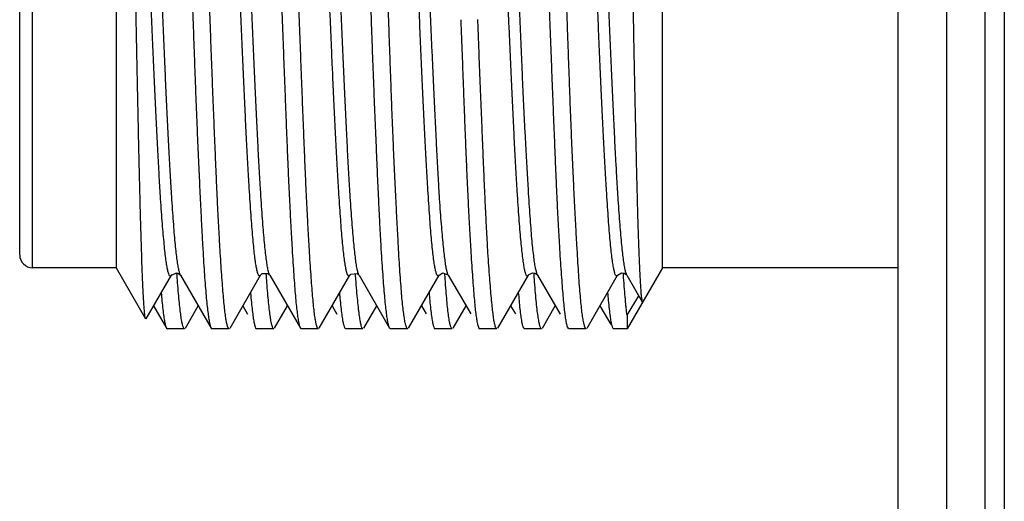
# Model space of a CAD drawing. Header units: inches. Extents: x 0.2 to 16.8, y 0.1 to 10.8.
# Tile 10 of 43: x 9.333 to 9.639, y 4.079 to 4.229. Entities that reach past the tile are written whole.
import ezdxf

# ---------------------------------------------------------------- set-up
doc = ezdxf.new("R2010")
doc.units = ezdxf.units.IN
doc.header["$LTSCALE"] = 0.935
doc.header["$MEASUREMENT"] = 0
doc.layers.get('0').update_dxf_attribs({"linetype": 'CONTINUOUS'})

msp = doc.modelspace()

# ---------------------------------------------------------------- linework, layer by layer
at = {"color": 7, "linetype": 'CONTINUOUS'}
for p, q in [((9.62098, 7.94095), (9.62098, 2.87604)), ((9.60598, 2.88195), (9.60598, 7.92695)), ((9.3626, 4.36379), (9.3626, 4.15179)), ((9.5326, 4.15179), (9.5326, 4.36379)), ((9.3326, 4.15579), (9.3326, 4.35979)), ((9.3626, 4.15179), (9.3366, 4.15179)), ((9.3626, 4.15179), (9.37179, 4.13588)), ((9.5326, 4.15179), (9.52163, 4.13279)), ((9.60598, 4.15179), (9.5326, 4.15179)), ((9.37193, 4.13588), (9.37979, 4.14946)), ((9.37979, 4.14946), (9.37977, 4.14944)), ((9.38202, 4.15), (9.38265, 4.14945)), ((9.38265, 4.14945), (9.39216, 4.13301)), ((9.39806, 4.13303), (9.40756, 4.14945)), ((9.40758, 4.14948), (9.40756, 4.14945)), ((9.41015, 4.14978), (9.4104, 4.14949)), ((9.41041, 4.14947), (9.4104, 4.14949)), ((9.41041, 4.14947), (9.41993, 4.13304)), ((9.42583, 4.13302), (9.43533, 4.14945)), ((9.43535, 4.14947), (9.43533, 4.14945)), ((9.43795, 4.14973), (9.43817, 4.14947)), ((9.43819, 4.14945), (9.43817, 4.14947)), ((9.43819, 4.14945), (9.44769, 4.13303)), ((9.45359, 4.13301), (9.4631, 4.14944)), ((9.46597, 4.14947), (9.47295, 4.13741)), ((9.46597, 4.14944), (9.46597, 4.14943)), ((9.48137, 4.13304), (9.49089, 4.14949)), ((9.49303, 4.15009), (9.49369, 4.14959)), ((9.49374, 4.14946), (9.50073, 4.13739)), ((9.49376, 4.14947), (9.49376, 4.14948)), ((9.50915, 4.13301), (9.51866, 4.14945)), ((9.51866, 4.14945), (9.51865, 4.14944)), ((9.52075, 4.15006), (9.52146, 4.14953)), ((9.52153, 4.14943), (9.52631, 4.14116)), ((9.52163, 4.13705), (9.52522, 4.14306)), ((9.37427, 4.13993), (9.37826, 4.13303)), ((9.38415, 4.13302), (9.38815, 4.13994)), ((9.40204, 4.13991), (9.40351, 4.13737)), ((9.41193, 4.13303), (9.41593, 4.13994)), ((9.42982, 4.13993), (9.4313, 4.13738)), ((9.43968, 4.13302), (9.44369, 4.13994)), ((9.4576, 4.13994), (9.45906, 4.13742)), ((9.46751, 4.13304), (9.47149, 4.13993)), ((9.48536, 4.13995), (9.48684, 4.1374)), ((9.49524, 4.13302), (9.49925, 4.13994)), ((9.51315, 4.13992), (9.51652, 4.13408)), ((9.52631, 4.14116), (9.52646, 4.14116)), ((9.52161, 4.13703), (9.52163, 4.13296)), ((9.37826, 4.13303), (9.37854, 4.13279)), ((9.38388, 4.13279), (9.37854, 4.13279)), ((9.39216, 4.13301), (9.39241, 4.13279)), ((9.39779, 4.13279), (9.39241, 4.13279)), ((9.40602, 4.13303), (9.4063, 4.13279)), ((9.41166, 4.13279), (9.4063, 4.13279)), ((9.41993, 4.13304), (9.4202, 4.13279)), ((9.42557, 4.13279), (9.4202, 4.13279)), ((9.43408, 4.13279), (9.43382, 4.13302)), ((9.43942, 4.13279), (9.43408, 4.13279)), ((9.44796, 4.13279), (9.44769, 4.13303)), ((9.45334, 4.13279), (9.44796, 4.13279)), ((9.4616, 4.13304), (9.46188, 4.13279)), ((9.46722, 4.13279), (9.46188, 4.13279)), ((9.47548, 4.13304), (9.47576, 4.13279)), ((9.48108, 4.13279), (9.47576, 4.13279)), ((9.48936, 4.13305), (9.48965, 4.13279)), ((9.49498, 4.13279), (9.48965, 4.13279)), ((9.50353, 4.13279), (9.50324, 4.13304)), ((9.5089, 4.13279), (9.50353, 4.13279)), ((9.51713, 4.13304), (9.51741, 4.13279)), ((9.52163, 4.13279), (9.51741, 4.13279))]:
    msp.add_line(p, q, dxfattribs=at)
at = {"color": 9, "linetype": 'CONTINUOUS'}
for p, q in [((9.63298, 2.87604), (9.63298, 7.94095)), ((9.63898, 7.94095), (9.63898, 2.87604)), ((9.3366, 4.15179), (9.3366, 4.36379))]:
    msp.add_line(p, q, dxfattribs=at)
at = {"color": 7, "linetype": 'CONTINUOUS'}
for points in [[(9.37978, 4.14944), (9.37982, 4.14951), (9.38139, 4.15019), (9.38202, 4.15)], [(9.40756, 4.14949), (9.40809, 4.14998), (9.40984, 4.15), (9.41015, 4.14978)], [(9.43534, 4.14948), (9.43569, 4.14983), (9.43762, 4.14996), (9.43795, 4.14973)], [(9.46309, 4.14943), (9.46313, 4.14949), (9.46428, 4.15017), (9.46586, 4.14959), (9.46597, 4.14944)], [(9.49089, 4.14949), (9.49093, 4.14956), (9.49222, 4.15024), (9.49303, 4.15009)], [(9.51865, 4.14944), (9.5199, 4.15017), (9.52075, 4.15006)]]:
    msp.add_lwpolyline(points, dxfattribs=at)
msp.add_arc((9.3366, 4.15579), 0.004, 180, 270, dxfattribs=at)
at = {"color": 9, "linetype": 'CONTINUOUS'}
for points, knots in [([(9.3816, 4.15421), (9.3815, 4.15494), (9.3813, 4.15654), (9.38103, 4.15912), (9.38076, 4.16206), (9.3805, 4.16536), (9.38023, 4.16903), (9.37996, 4.17307), (9.37969, 4.17745), (9.37941, 4.18213), (9.37914, 4.18709), (9.37886, 4.19232), (9.37859, 4.19778), (9.37832, 4.20343), (9.37805, 4.20928), (9.37778, 4.21532), (9.37751, 4.22157), (9.37723, 4.22799), (9.37696, 4.23453), (9.37669, 4.24116), (9.37641, 4.24783), (9.37614, 4.25453), (9.37586, 4.26121), (9.37559, 4.26784), (9.37532, 4.27442), (9.37505, 4.28098), (9.37478, 4.28749), (9.37451, 4.2939), (9.37424, 4.30019), (9.37396, 4.30633), (9.37369, 4.31228), (9.37341, 4.31799), (9.37314, 4.32343), (9.37287, 4.32858), (9.3726, 4.33348), (9.37233, 4.33812), (9.37205, 4.34249), (9.37178, 4.34655), (9.3715, 4.35028), (9.37123, 4.35365), (9.37096, 4.35662), (9.37069, 4.3592), (9.37042, 4.36138), (9.37015, 4.36315), (9.36991, 4.36454), (9.36961, 4.36553), (9.36944, 4.36615), (9.369, 4.36648), (9.36883, 4.36624), (9.36875, 4.36612), (9.36875, 4.36612)], [0, 0, 0, 0, 0.010451, 0.022658, 0.036473, 0.051965, 0.069275, 0.088302, 0.108913, 0.130962, 0.154296, 0.178896, 0.204627, 0.231204, 0.258532, 0.286892, 0.316302, 0.34655, 0.377348, 0.408475, 0.439814, 0.471337, 0.502804, 0.533884, 0.564702, 0.595543, 0.626188, 0.656327, 0.685886, 0.714789, 0.742809, 0.769682, 0.795225, 0.819379, 0.842353, 0.864202, 0.884794, 0.90395, 0.921527, 0.9374, 0.951456, 0.963612, 0.97387, 0.98227, 0.988889, 0.993693, 0.996688, 0.998178, 0.999946, 1, 1, 1, 1]), ([(9.43705, 4.15508), (9.43695, 4.15587), (9.43675, 4.15759), (9.43648, 4.16036), (9.4362, 4.1635), (9.43593, 4.16698), (9.43566, 4.17078), (9.43539, 4.17491), (9.43512, 4.17936), (9.43485, 4.18415), (9.43458, 4.18924), (9.43431, 4.19461), (9.43403, 4.20022), (9.43376, 4.20605), (9.43348, 4.21204), (9.43321, 4.21817), (9.43294, 4.22441), (9.43267, 4.23079), (9.4324, 4.23731), (9.43213, 4.24395), (9.43185, 4.25066), (9.43158, 4.25741), (9.4313, 4.26416), (9.43102, 4.27089), (9.43075, 4.27752), (9.43048, 4.28402), (9.43021, 4.29041), (9.42994, 4.29669), (9.42967, 4.30286), (9.4294, 4.30889), (9.42912, 4.31473), (9.42885, 4.32036), (9.42857, 4.32575), (9.4283, 4.33086), (9.42803, 4.33565), (9.42775, 4.34013), (9.42749, 4.34429), (9.42722, 4.34815), (9.42695, 4.35168), (9.42668, 4.35486), (9.42641, 4.35768), (9.42613, 4.36011), (9.42586, 4.36216), (9.42559, 4.36379), (9.42534, 4.36504), (9.42507, 4.3658), (9.42486, 4.36639), (9.42445, 4.36638), (9.42434, 4.36623), (9.42429, 4.36615)], [0, 0, 0, 0, 0.011291, 0.024418, 0.03932, 0.055819, 0.073767, 0.093159, 0.114202, 0.136846, 0.160907, 0.186244, 0.212757, 0.240289, 0.268639, 0.297563, 0.326907, 0.356936, 0.387763, 0.419166, 0.450815, 0.482629, 0.514551, 0.546346, 0.577676, 0.608341, 0.638335, 0.667973, 0.697169, 0.725614, 0.753165, 0.779777, 0.805255, 0.829407, 0.852069, 0.873136, 0.892743, 0.91101, 0.92773, 0.942778, 0.956128, 0.967721, 0.977439, 0.985247, 0.991135, 0.995138, 0.997414, 0.998689, 1, 1, 1, 1]), ([(9.49281, 4.15349), (9.49271, 4.15417), (9.49251, 4.15569), (9.49223, 4.15816), (9.49196, 4.16103), (9.4917, 4.16428), (9.49143, 4.1679), (9.49117, 4.17184), (9.4909, 4.17608), (9.49064, 4.18059), (9.49036, 4.18538), (9.49008, 4.19046), (9.48979, 4.19584), (9.48951, 4.20147), (9.48924, 4.20735), (9.48897, 4.21343), (9.4887, 4.21969), (9.48844, 4.22608), (9.48818, 4.23254), (9.48791, 4.23904), (9.48764, 4.24559), (9.48736, 4.25221), (9.48707, 4.25891), (9.48679, 4.26564), (9.48651, 4.27235), (9.48624, 4.27901), (9.48597, 4.28559), (9.48571, 4.29206), (9.48545, 4.29835), (9.48519, 4.30443), (9.48492, 4.31032), (9.48464, 4.31603), (9.48435, 4.32156), (9.48407, 4.32689), (9.48378, 4.33196), (9.48351, 4.33674), (9.48324, 4.34121), (9.48298, 4.34536), (9.48272, 4.34915), (9.48246, 4.35256), (9.4822, 4.3556), (9.48192, 4.35829), (9.48164, 4.36061), (9.48136, 4.36256), (9.48109, 4.3641), (9.48081, 4.36527), (9.48058, 4.36595), (9.48029, 4.36649), (9.47999, 4.36632), (9.47989, 4.36621), (9.47986, 4.36616)], [0, 0, 0, 0, 0.00978, 0.021409, 0.034892, 0.050179, 0.06717, 0.085709, 0.105601, 0.12672, 0.149087, 0.172873, 0.198126, 0.224557, 0.252051, 0.280568, 0.309945, 0.33994, 0.370242, 0.400615, 0.431193, 0.462154, 0.493595, 0.525159, 0.556589, 0.587791, 0.618659, 0.648999, 0.678523, 0.706944, 0.734411, 0.761125, 0.787106, 0.812136, 0.835909, 0.858307, 0.879288, 0.898758, 0.916573, 0.932564, 0.94679, 0.959399, 0.970365, 0.979593, 0.986974, 0.992452, 0.996049, 0.997931, 0.999256, 1, 1, 1, 1]), ([(9.52045, 4.15457), (9.52035, 4.15534), (9.52015, 4.15702), (9.51987, 4.15972), (9.5196, 4.16279), (9.51933, 4.16619), (9.51906, 4.16992), (9.51879, 4.17395), (9.51852, 4.17832), (9.51825, 4.18302), (9.51797, 4.18806), (9.5177, 4.19339), (9.51743, 4.19899), (9.51715, 4.20481), (9.51688, 4.21081), (9.5166, 4.21695), (9.51633, 4.2232), (9.51606, 4.22954), (9.51578, 4.236), (9.51551, 4.24258), (9.51524, 4.24927), (9.51497, 4.25602), (9.51469, 4.26281), (9.51442, 4.26958), (9.51415, 4.27628), (9.51388, 4.28287), (9.5136, 4.28932), (9.51333, 4.29562), (9.51305, 4.30177), (9.51277, 4.30779), (9.5125, 4.31364), (9.51223, 4.3193), (9.51196, 4.32475), (9.51169, 4.32995), (9.51142, 4.33486), (9.51115, 4.33946), (9.51088, 4.34371), (9.5106, 4.34762), (9.51032, 4.35118), (9.51005, 4.3544), (9.50978, 4.35726), (9.50951, 4.35974), (9.50925, 4.36184), (9.50898, 4.36354), (9.50874, 4.36486), (9.50845, 4.36572), (9.50826, 4.36633), (9.50781, 4.36643), (9.50769, 4.36625), (9.50763, 4.36614)], [0, 0, 0, 0, 0.010986, 0.023783, 0.038296, 0.054397, 0.07193, 0.090902, 0.111403, 0.133582, 0.157315, 0.182448, 0.208832, 0.236274, 0.264576, 0.293533, 0.322877, 0.352641, 0.382985, 0.413967, 0.445471, 0.4773, 0.509265, 0.541161, 0.57276, 0.603836, 0.634151, 0.663692, 0.692654, 0.720973, 0.748541, 0.775221, 0.800885, 0.825387, 0.848564, 0.870226, 0.890258, 0.908628, 0.925443, 0.940649, 0.954138, 0.965876, 0.975831, 0.983955, 0.990202, 0.994551, 0.997091, 0.998413, 1, 1, 1, 1]), ([(9.46054, 4.22835), (9.46045, 4.23053), (9.46027, 4.23492), (9.46, 4.24151), (9.45983, 4.24592), (9.45974, 4.24814)], [0, 0, 0, 0, 0.330652, 0.664448, 1, 1, 1, 1]), ([(9.40699, 4.18561), (9.4069, 4.18729), (9.40671, 4.19077), (9.40645, 4.19613), (9.40618, 4.20176), (9.40591, 4.20763), (9.40563, 4.2137), (9.40536, 4.21994), (9.40508, 4.22632), (9.40481, 4.23281), (9.40453, 4.23935), (9.40435, 4.24372), (9.40426, 4.24591)], [0, 0, 0, 0, 0.084035, 0.173007, 0.266708, 0.364215, 0.464923, 0.568492, 0.674542, 0.782458, 0.891203, 1, 1, 1, 1]), ([(9.46495, 4.15421), (9.46486, 4.15494), (9.46466, 4.15654), (9.46439, 4.15914), (9.46411, 4.16213), (9.46383, 4.1655), (9.46354, 4.16923), (9.46327, 4.17328), (9.463, 4.17765), (9.46273, 4.18231), (9.46247, 4.18725), (9.46221, 4.19243), (9.46195, 4.19785), (9.46167, 4.20353), (9.46139, 4.20946), (9.46111, 4.21561), (9.46082, 4.22194), (9.46064, 4.2262), (9.46054, 4.22835)], [0, 0, 0, 0, 0.029787, 0.064969, 0.105528, 0.151215, 0.201608, 0.256357, 0.315258, 0.378322, 0.445045, 0.514891, 0.587796, 0.664315, 0.744453, 0.827578, 0.912981, 1, 1, 1, 1]), ([(9.40945, 4.15363), (9.40935, 4.15432), (9.40916, 4.15584), (9.40889, 4.15832), (9.40862, 4.1612), (9.40835, 4.16445), (9.40808, 4.16806), (9.40781, 4.17202), (9.40763, 4.17476), (9.40754, 4.17619)], [0, 0, 0, 0, 0.092442, 0.202903, 0.330707, 0.475036, 0.635194, 0.810412, 1, 1, 1, 1]), ([(9.38264, 4.14944), (9.38253, 4.14961), (9.38238, 4.15011), (9.3821, 4.1511), (9.38185, 4.15252), (9.38169, 4.1536), (9.3816, 4.15421)], [0, 0, 0, 0, 0.114938, 0.329068, 0.624339, 1, 1, 1, 1]), ([(9.41038, 4.14948), (9.41034, 4.14957), (9.41021, 4.14998), (9.40994, 4.15077), (9.40969, 4.15208), (9.40953, 4.15307), (9.40945, 4.15363)], [0, 0, 0, 0, 0.070202, 0.2893, 0.600091, 1, 1, 1, 1]), ([(9.43817, 4.14946), (9.43815, 4.1495), (9.43802, 4.14981), (9.43781, 4.15042), (9.43755, 4.15164), (9.4374, 4.15256), (9.43732, 4.15309)], [0, 0, 0, 0, 0.023953, 0.240849, 0.565958, 1, 1, 1, 1]), ([(9.46595, 4.14946), (9.46584, 4.14962), (9.4657, 4.15012), (9.46543, 4.15111), (9.46519, 4.15253), (9.46503, 4.15361), (9.46495, 4.15421)], [0, 0, 0, 0, 0.113458, 0.328658, 0.624705, 1, 1, 1, 1]), ([(9.49374, 4.14947), (9.4937, 4.14955), (9.49357, 4.14994), (9.49331, 4.15068), (9.49306, 4.15196), (9.4929, 4.15293), (9.49281, 4.15349)], [0, 0, 0, 0, 0.062309, 0.279633, 0.590635, 1, 1, 1, 1]), ([(9.52153, 4.14943), (9.5214, 4.14965), (9.52123, 4.15018), (9.52095, 4.15129), (9.5207, 4.15278), (9.52053, 4.15393), (9.52045, 4.15457)], [0, 0, 0, 0, 0.131741, 0.343095, 0.632562, 1, 1, 1, 1])]:
    msp.add_open_spline(points, degree=3, knots=knots, dxfattribs=at)
at = {"color": 7, "linetype": 'CONTINUOUS'}
for points, knots in [([(9.37805, 4.15476), (9.37795, 4.15554), (9.37776, 4.15722), (9.37749, 4.15994), (9.37721, 4.16302), (9.37693, 4.16646), (9.37665, 4.17023), (9.37638, 4.17434), (9.37611, 4.17879), (9.37584, 4.18355), (9.37557, 4.18861), (9.3753, 4.19392), (9.37503, 4.19947), (9.37475, 4.20522), (9.37448, 4.21115), (9.3742, 4.21725), (9.37393, 4.22354), (9.37366, 4.23), (9.37339, 4.23658), (9.37312, 4.24323), (9.37285, 4.24991), (9.37258, 4.25662), (9.3723, 4.26332), (9.37202, 4.26998), (9.37175, 4.27659), (9.37147, 4.28314), (9.3712, 4.28963), (9.37093, 4.29601), (9.37066, 4.30224), (9.37039, 4.30829), (9.37012, 4.31412), (9.36985, 4.31973), (9.36957, 4.3251), (9.3693, 4.33022), (9.36902, 4.33507), (9.36875, 4.33963), (9.36848, 4.34389), (9.36821, 4.34781), (9.36794, 4.35139), (9.36767, 4.3546), (9.3674, 4.35743), (9.36713, 4.35989), (9.36686, 4.36196), (9.36658, 4.36361), (9.36634, 4.36491), (9.36611, 4.36557), (9.36601, 4.36588)], [0, 0, 0, 0, 0.011112, 0.024055, 0.038728, 0.055034, 0.072917, 0.092365, 0.113456, 0.13607, 0.160053, 0.185266, 0.21156, 0.238822, 0.266888, 0.295677, 0.325462, 0.356166, 0.387415, 0.418846, 0.450495, 0.482283, 0.514035, 0.545542, 0.576801, 0.607867, 0.638585, 0.668837, 0.698414, 0.72709, 0.754669, 0.781207, 0.806687, 0.830967, 0.853931, 0.875544, 0.895742, 0.914405, 0.931383, 0.946602, 0.960066, 0.971761, 0.981616, 0.989601, 0.995725, 1, 1, 1, 1]), ([(9.40349, 4.18603), (9.40339, 4.18775), (9.40321, 4.19128), (9.40294, 4.19669), (9.40268, 4.20234), (9.4024, 4.2082), (9.40213, 4.21426), (9.40185, 4.2205), (9.40157, 4.22688), (9.4013, 4.23337), (9.40102, 4.23995), (9.40076, 4.24659), (9.40049, 4.25327), (9.40022, 4.25996), (9.39995, 4.26665), (9.39967, 4.2733), (9.39939, 4.27992), (9.39912, 4.28646), (9.39884, 4.29288), (9.39857, 4.29916), (9.3983, 4.30528), (9.39803, 4.31121), (9.39776, 4.31693), (9.39749, 4.32243), (9.39722, 4.32769), (9.39694, 4.33269), (9.39666, 4.3374), (9.39639, 4.34181), (9.39612, 4.3459), (9.39585, 4.34964), (9.39558, 4.35303), (9.39531, 4.35605), (9.39505, 4.3587), (9.39478, 4.36097), (9.3945, 4.36285), (9.39424, 4.36431), (9.39402, 4.36517), (9.39392, 4.36551)], [0, 0, 0, 0, 0.028721, 0.058968, 0.090472, 0.123086, 0.156818, 0.19164, 0.227272, 0.263457, 0.300061, 0.337049, 0.374311, 0.411664, 0.448827, 0.485936, 0.52286, 0.55933, 0.595097, 0.630109, 0.664226, 0.697296, 0.729174, 0.759788, 0.789101, 0.817023, 0.843343, 0.867947, 0.890752, 0.911675, 0.93059, 0.947466, 0.962276, 0.974999, 0.985556, 0.993891, 1, 1, 1, 1]), ([(9.46146, 4.15401), (9.46136, 4.15474), (9.46116, 4.15634), (9.46089, 4.15891), (9.46062, 4.16187), (9.46036, 4.16518), (9.4601, 4.16885), (9.45983, 4.17286), (9.45956, 4.17719), (9.45928, 4.18182), (9.459, 4.18675), (9.45872, 4.19197), (9.45844, 4.19746), (9.45817, 4.20318), (9.45789, 4.20911), (9.45763, 4.21521), (9.45736, 4.22147), (9.45709, 4.22787), (9.45683, 4.23436), (9.45655, 4.24093), (9.45628, 4.24757), (9.456, 4.25427), (9.45572, 4.26102), (9.45544, 4.26777), (9.45516, 4.27446), (9.45489, 4.28108), (9.45462, 4.2876), (9.45435, 4.294), (9.45409, 4.30025), (9.45382, 4.30633), (9.45354, 4.31222), (9.45327, 4.31791), (9.45298, 4.32339), (9.4527, 4.32862), (9.45243, 4.33358), (9.45215, 4.33827), (9.45188, 4.34265), (9.45161, 4.3467), (9.45134, 4.3504), (9.45107, 4.35372), (9.4508, 4.35665), (9.45053, 4.35918), (9.45026, 4.36135), (9.44999, 4.36313), (9.44974, 4.36453), (9.44951, 4.36532), (9.44941, 4.36564)], [0, 0, 0, 0, 0.010434, 0.022681, 0.036661, 0.052368, 0.069757, 0.088736, 0.109199, 0.131077, 0.154356, 0.179061, 0.205052, 0.232136, 0.260118, 0.288946, 0.318547, 0.348803, 0.37949, 0.410498, 0.441794, 0.47349, 0.505431, 0.537364, 0.569017, 0.600259, 0.631028, 0.661288, 0.690874, 0.719599, 0.747394, 0.774294, 0.800196, 0.824938, 0.848419, 0.870561, 0.891302, 0.910523, 0.928064, 0.943796, 0.957616, 0.969623, 0.979893, 0.988428, 0.995146, 1, 1, 1, 1]), ([(9.48916, 4.15479), (9.48906, 4.15556), (9.48887, 4.15723), (9.48859, 4.15993), (9.48831, 4.16301), (9.48803, 4.16647), (9.48776, 4.17028), (9.48748, 4.17443), (9.48721, 4.1789), (9.48694, 4.18367), (9.48667, 4.18872), (9.48641, 4.19403), (9.48614, 4.19956), (9.48587, 4.20532), (9.48559, 4.21129), (9.48531, 4.21744), (9.48503, 4.22377), (9.48475, 4.23023), (9.48447, 4.2368), (9.4842, 4.24345), (9.48393, 4.25015), (9.48367, 4.25687), (9.4834, 4.26357), (9.48313, 4.27024), (9.48286, 4.27687), (9.48258, 4.28344), (9.4823, 4.28992), (9.48202, 4.29627), (9.48174, 4.30247), (9.48147, 4.30852), (9.4812, 4.31439), (9.48093, 4.32005), (9.48066, 4.32545), (9.4804, 4.33056), (9.48013, 4.33537), (9.47985, 4.33989), (9.47957, 4.34411), (9.47929, 4.34801), (9.47901, 4.35157), (9.47874, 4.35476), (9.47847, 4.3576), (9.4782, 4.36005), (9.47794, 4.36211), (9.47768, 4.36374), (9.47743, 4.36501), (9.47721, 4.36564), (9.4771, 4.36594)], [0, 0, 0, 0, 0.011024, 0.023864, 0.038511, 0.054915, 0.073011, 0.092701, 0.113888, 0.136512, 0.160453, 0.185586, 0.211809, 0.239065, 0.267305, 0.296468, 0.326435, 0.357054, 0.388163, 0.419674, 0.451429, 0.483254, 0.515011, 0.546578, 0.577936, 0.609065, 0.639779, 0.669865, 0.699191, 0.727837, 0.755699, 0.782555, 0.808151, 0.83233, 0.855058, 0.876488, 0.896554, 0.915082, 0.931929, 0.947104, 0.960578, 0.972267, 0.982077, 0.989959, 0.995914, 1, 1, 1, 1]), ([(9.51709, 4.15352), (9.51699, 4.15421), (9.5168, 4.15574), (9.51653, 4.15822), (9.51626, 4.16108), (9.51599, 4.16432), (9.51573, 4.16789), (9.51546, 4.1718), (9.51519, 4.17603), (9.51491, 4.18059), (9.51463, 4.18546), (9.51435, 4.19061), (9.51407, 4.19602), (9.5138, 4.20168), (9.51352, 4.20756), (9.51326, 4.21363), (9.51299, 4.21986), (9.51272, 4.2262), (9.51246, 4.23266), (9.51218, 4.23922), (9.5119, 4.24587), (9.51162, 4.25257), (9.51134, 4.25929), (9.51106, 4.26602), (9.51079, 4.27272), (9.51051, 4.27938), (9.51025, 4.28594), (9.50998, 4.29236), (9.50971, 4.29864), (9.50945, 4.30476), (9.50917, 4.31071), (9.50889, 4.31647), (9.50861, 4.322), (9.50833, 4.32729), (9.50805, 4.33233), (9.50778, 4.33709), (9.50751, 4.34154), (9.50724, 4.34565), (9.50698, 4.34942), (9.50671, 4.35283), (9.50644, 4.35587), (9.50617, 4.35855), (9.50589, 4.36084), (9.50561, 4.36274), (9.50535, 4.36422), (9.50513, 4.3651), (9.50503, 4.36545)], [0, 0, 0, 0, 0.009889, 0.021651, 0.035249, 0.050572, 0.067489, 0.085908, 0.105893, 0.127429, 0.150441, 0.174763, 0.2003, 0.226991, 0.254787, 0.283487, 0.312875, 0.342773, 0.373208, 0.404169, 0.435557, 0.467193, 0.498912, 0.530617, 0.562294, 0.59374, 0.624719, 0.655023, 0.684633, 0.713507, 0.741601, 0.768782, 0.794908, 0.819867, 0.843661, 0.866163, 0.887202, 0.906628, 0.924415, 0.940539, 0.954946, 0.967619, 0.978495, 0.987519, 0.994693, 1, 1, 1, 1]), ([(9.37179, 4.13588), (9.37171, 4.13602), (9.37162, 4.13648), (9.37149, 4.13736), (9.37137, 4.13869), (9.37124, 4.14043), (9.37111, 4.14259), (9.37098, 4.14516), (9.37085, 4.14813), (9.37072, 4.15148), (9.37058, 4.15522), (9.37045, 4.15932), (9.37031, 4.16378), (9.37018, 4.16857), (9.37005, 4.17366), (9.36991, 4.17905), (9.36978, 4.18468), (9.36965, 4.19056), (9.36952, 4.19666), (9.36939, 4.20296), (9.36925, 4.20946), (9.36911, 4.21611), (9.36898, 4.22291), (9.36884, 4.22981), (9.36871, 4.23678), (9.36858, 4.24379), (9.36845, 4.2508), (9.36836, 4.25547), (9.36832, 4.25779)], [0, 0, 0, 0, 0.003895, 0.011258, 0.02214, 0.036513, 0.054307, 0.075413, 0.099774, 0.127336, 0.157988, 0.191694, 0.2283, 0.2676, 0.309488, 0.353701, 0.399955, 0.448178, 0.498214, 0.549936, 0.603272, 0.657931, 0.713676, 0.770346, 0.82761, 0.885172, 0.94275, 1, 1, 1, 1]), ([(9.38547, 4.25779), (9.38556, 4.25537), (9.38573, 4.25053), (9.386, 4.24329), (9.38625, 4.2361), (9.38651, 4.22899), (9.38676, 4.22198), (9.38701, 4.21508), (9.38726, 4.20834), (9.38751, 4.20176), (9.38777, 4.19537), (9.38803, 4.1892), (9.3883, 4.18325), (9.38856, 4.17756), (9.38882, 4.17214), (9.38908, 4.167), (9.38933, 4.16217), (9.38958, 4.15766), (9.38983, 4.15349), (9.39007, 4.14968), (9.39033, 4.14623), (9.39059, 4.14315), (9.39085, 4.14047), (9.39111, 4.13818), (9.39137, 4.1363), (9.39161, 4.13483), (9.39187, 4.13375), (9.39203, 4.13323), (9.39216, 4.13301)], [0, 0, 0, 0, 0.058187, 0.116213, 0.173783, 0.230737, 0.286947, 0.342176, 0.396224, 0.448923, 0.500095, 0.549574, 0.597201, 0.642822, 0.686296, 0.727467, 0.766163, 0.802299, 0.835763, 0.866378, 0.894071, 0.918771, 0.940357, 0.958781, 0.973999, 0.985945, 0.994619, 1, 1, 1, 1]), ([(9.39598, 4.14307), (9.39589, 4.14409), (9.39571, 4.14626), (9.39546, 4.14968), (9.3952, 4.15347), (9.39494, 4.15761), (9.39468, 4.16211), (9.39442, 4.16694), (9.39416, 4.17209), (9.39391, 4.17753), (9.39366, 4.18322), (9.39341, 4.18914), (9.39316, 4.19528), (9.3929, 4.20164), (9.39264, 4.20819), (9.39238, 4.21493), (9.39212, 4.22183), (9.39186, 4.22887), (9.3916, 4.23602), (9.39134, 4.24325), (9.39109, 4.25051), (9.39093, 4.25537), (9.39084, 4.25779)], [0, 0, 0, 0, 0.026745, 0.05668, 0.089743, 0.125898, 0.165127, 0.207372, 0.252398, 0.299881, 0.349506, 0.401135, 0.454691, 0.51012, 0.567293, 0.626032, 0.68623, 0.747701, 0.810111, 0.873171, 0.936584, 1, 1, 1, 1]), ([(9.44768, 4.13303), (9.44756, 4.13323), (9.4474, 4.13376), (9.44715, 4.13483), (9.44692, 4.13629), (9.44667, 4.13818), (9.44642, 4.14046), (9.44616, 4.14314), (9.44591, 4.14621), (9.44564, 4.14966), (9.44538, 4.15347), (9.44512, 4.15764), (9.44486, 4.16214), (9.44461, 4.16697), (9.44436, 4.17211), (9.44411, 4.17753), (9.44386, 4.18323), (9.44361, 4.18918), (9.44334, 4.19536), (9.44308, 4.20175), (9.44282, 4.20834), (9.44255, 4.21509), (9.4423, 4.22198), (9.44205, 4.229), (9.4418, 4.23611), (9.44155, 4.2433), (9.44129, 4.25053), (9.44112, 4.25537), (9.44104, 4.25779)], [0, 0, 0, 0, 0.005248, 0.013902, 0.025828, 0.041015, 0.059409, 0.080985, 0.10565, 0.133321, 0.163937, 0.197346, 0.233477, 0.272205, 0.313355, 0.35686, 0.402529, 0.450196, 0.499761, 0.550979, 0.603731, 0.657839, 0.713053, 0.769282, 0.826284, 0.883837, 0.941836, 1, 1, 1, 1]), ([(9.4515, 4.14302), (9.45141, 4.14404), (9.45124, 4.14621), (9.45099, 4.14966), (9.45074, 4.15347), (9.4505, 4.15763), (9.45025, 4.16213), (9.44999, 4.16696), (9.44973, 4.17209), (9.44946, 4.17752), (9.44919, 4.18322), (9.44893, 4.18917), (9.44867, 4.19535), (9.44841, 4.20175), (9.44817, 4.20833), (9.44792, 4.21508), (9.44767, 4.22198), (9.44743, 4.22899), (9.44717, 4.23611), (9.44691, 4.24329), (9.44664, 4.25053), (9.44646, 4.25537), (9.44637, 4.25779)], [0, 0, 0, 0, 0.02682, 0.056907, 0.090169, 0.126501, 0.16576, 0.207866, 0.252705, 0.300039, 0.349727, 0.401654, 0.455557, 0.511298, 0.568739, 0.627588, 0.687694, 0.748906, 0.810916, 0.873566, 0.936701, 1, 1, 1, 1]), ([(9.50224, 4.13806), (9.50215, 4.13882), (9.50197, 4.14049), (9.50172, 4.14318), (9.50147, 4.14625), (9.50121, 4.14971), (9.50095, 4.15353), (9.50069, 4.15771), (9.50042, 4.16223), (9.50015, 4.16707), (9.4999, 4.17221), (9.49965, 4.17763), (9.4994, 4.18332), (9.49916, 4.18925), (9.49891, 4.19542), (9.49865, 4.20179), (9.4984, 4.20836), (9.49813, 4.2151), (9.49787, 4.22198), (9.4976, 4.22898), (9.49734, 4.23609), (9.49708, 4.24327), (9.49683, 4.25052), (9.49667, 4.25536), (9.49658, 4.25779)], [0, 0, 0, 0, 0.019236, 0.041802, 0.067602, 0.096535, 0.128555, 0.163518, 0.201326, 0.241847, 0.284823, 0.330123, 0.377635, 0.42721, 0.478716, 0.532001, 0.586895, 0.643203, 0.700718, 0.759258, 0.818609, 0.87861, 0.939163, 1, 1, 1, 1]), ([(9.50706, 4.14303), (9.50697, 4.14405), (9.50679, 4.14622), (9.50655, 4.14967), (9.5063, 4.15348), (9.50606, 4.15764), (9.5058, 4.16213), (9.50554, 4.16695), (9.50528, 4.17208), (9.50501, 4.1775), (9.50474, 4.1832), (9.50448, 4.18915), (9.50422, 4.19533), (9.50397, 4.20173), (9.50372, 4.20831), (9.50348, 4.21507), (9.50323, 4.22196), (9.50298, 4.22898), (9.50272, 4.2361), (9.50246, 4.24329), (9.50219, 4.25053), (9.50201, 4.25537), (9.50192, 4.25779)], [0, 0, 0, 0, 0.026855, 0.056967, 0.090217, 0.126508, 0.16573, 0.207785, 0.252535, 0.2998, 0.349477, 0.401421, 0.455351, 0.511116, 0.568573, 0.627436, 0.687564, 0.748802, 0.810839, 0.873518, 0.936679, 1, 1, 1, 1]), ([(9.523, 4.25779), (9.52304, 4.25536), (9.52313, 4.25052), (9.52325, 4.24329), (9.52338, 4.23612), (9.52351, 4.22905), (9.52365, 4.22208), (9.52378, 4.21526), (9.52392, 4.20859), (9.52406, 4.20212), (9.52419, 4.19585), (9.52433, 4.18983), (9.52446, 4.18408), (9.52459, 4.17864), (9.52472, 4.17353), (9.52484, 4.16876), (9.52498, 4.16433), (9.52511, 4.16026), (9.52525, 4.15655), (9.52539, 4.1532), (9.52552, 4.15024), (9.52566, 4.14769), (9.52575, 4.14612), (9.5258, 4.14541)], [0, 0, 0, 0, 0.064822, 0.129269, 0.193064, 0.256068, 0.318099, 0.378895, 0.438263, 0.495968, 0.551753, 0.605441, 0.65669, 0.705154, 0.750674, 0.793159, 0.832531, 0.8688, 0.901892, 0.931714, 0.958124, 0.980926, 1, 1, 1, 1]), ([(9.43356, 4.15501), (9.43346, 4.1558), (9.43327, 4.1575), (9.43301, 4.16026), (9.43274, 4.16338), (9.43247, 4.16685), (9.4322, 4.17067), (9.43192, 4.17483), (9.43164, 4.17931), (9.43137, 4.18409), (9.43109, 4.18916), (9.43082, 4.1945), (9.43055, 4.20008), (9.43029, 4.20587), (9.43002, 4.21184), (9.42974, 4.21799), (9.42947, 4.2243), (9.42919, 4.23074), (9.42891, 4.23728), (9.42873, 4.24168), (9.42864, 4.24389)], [0, 0, 0, 0, 0.02683, 0.057973, 0.093202, 0.132313, 0.175355, 0.222202, 0.272711, 0.326595, 0.383707, 0.443867, 0.506765, 0.571897, 0.639041, 0.708246, 0.779372, 0.851856, 0.925465, 1, 1, 1, 1]), ([(9.42375, 4.14305), (9.42366, 4.14407), (9.42348, 4.14624), (9.42324, 4.14968), (9.42298, 4.15348), (9.42272, 4.15763), (9.42246, 4.16213), (9.4222, 4.16696), (9.42194, 4.1721), (9.42168, 4.17754), (9.42143, 4.18325), (9.42118, 4.1892), (9.42093, 4.19537), (9.42068, 4.20175), (9.42042, 4.20832), (9.42016, 4.21505), (9.4199, 4.22193), (9.41963, 4.22894), (9.41937, 4.23606), (9.4192, 4.24083), (9.41912, 4.24323)], [0, 0, 0, 0, 0.030673, 0.065041, 0.10302, 0.144529, 0.189487, 0.23779, 0.289244, 0.343609, 0.400628, 0.460086, 0.521775, 0.58549, 0.651052, 0.718288, 0.787019, 0.857031, 0.928096, 1, 1, 1, 1]), ([(9.41428, 4.22895), (9.41436, 4.22661), (9.41454, 4.22197), (9.4148, 4.21508), (9.41506, 4.20834), (9.41531, 4.20178), (9.41556, 4.1954), (9.41581, 4.18923), (9.41598, 4.18519), (9.41607, 4.18321)], [0, 0, 0, 0, 0.153586, 0.304372, 0.451777, 0.595422, 0.734927, 0.869939, 1, 1, 1, 1]), ([(9.46984, 4.22895), (9.46993, 4.22661), (9.4701, 4.22197), (9.47037, 4.21509), (9.47062, 4.20835), (9.47087, 4.20179), (9.47112, 4.19541), (9.47137, 4.18924), (9.47161, 4.1833), (9.47187, 4.1776), (9.47213, 4.17217), (9.47239, 4.16703), (9.47266, 4.16219), (9.47292, 4.15768), (9.47318, 4.15351), (9.47344, 4.14969), (9.47369, 4.14624), (9.47394, 4.14316), (9.47418, 4.14047), (9.47442, 4.13819), (9.47468, 4.1363), (9.47492, 4.13483), (9.47519, 4.13377), (9.47536, 4.13324), (9.47548, 4.13304)], [0, 0, 0, 0, 0.073071, 0.144813, 0.214957, 0.283327, 0.349742, 0.414036, 0.475978, 0.535313, 0.591899, 0.645555, 0.69598, 0.743023, 0.786571, 0.826407, 0.862435, 0.894566, 0.922641, 0.946599, 0.966392, 0.981944, 0.993262, 1, 1, 1, 1]), ([(9.47932, 4.14301), (9.47923, 4.14403), (9.47904, 4.14621), (9.47877, 4.14965), (9.47851, 4.15346), (9.47824, 4.15762), (9.47798, 4.16213), (9.47773, 4.16695), (9.47748, 4.17209), (9.47724, 4.17752), (9.47699, 4.18321), (9.47674, 4.18916), (9.47649, 4.19535), (9.47622, 4.20174), (9.47596, 4.20832), (9.47569, 4.21508), (9.47542, 4.22197), (9.47525, 4.22662), (9.47516, 4.22896)], [0, 0, 0, 0, 0.035793, 0.075965, 0.120401, 0.168945, 0.221391, 0.277624, 0.337483, 0.400661, 0.466995, 0.536316, 0.608276, 0.682705, 0.759408, 0.837992, 0.918257, 1, 1, 1, 1]), ([(9.40403, 4.17654), (9.40394, 4.17807), (9.40375, 4.18124), (9.40357, 4.1844), (9.40349, 4.18603)], [0, 0, 0, 0, 0.485679, 1, 1, 1, 1]), ([(9.41607, 4.18321), (9.41615, 4.18131), (9.41631, 4.1776), (9.41657, 4.17217), (9.41684, 4.16703), (9.4171, 4.16219), (9.41736, 4.15768), (9.41762, 4.15351), (9.41787, 4.14969), (9.41813, 4.14624), (9.41837, 4.14316), (9.41862, 4.14047), (9.41887, 4.13819), (9.41912, 4.1363), (9.41937, 4.13483), (9.41964, 4.13376), (9.4198, 4.13324), (9.41993, 4.13304)], [0, 0, 0, 0, 0.113174, 0.221136, 0.323519, 0.41974, 0.509503, 0.592593, 0.668601, 0.737344, 0.798654, 0.852228, 0.897949, 0.935728, 0.965409, 0.986998, 1, 1, 1, 1]), ([(9.40595, 4.1538), (9.40585, 4.1545), (9.40566, 4.15605), (9.40539, 4.15857), (9.40512, 4.16146), (9.40485, 4.16472), (9.40458, 4.16835), (9.4043, 4.17233), (9.40412, 4.1751), (9.40403, 4.17654)], [0, 0, 0, 0, 0.094038, 0.20518, 0.332529, 0.47574, 0.635091, 0.810296, 1, 1, 1, 1]), ([(9.37979, 4.14943), (9.37976, 4.14939), (9.37966, 4.14927), (9.37936, 4.1491), (9.37904, 4.14962), (9.37882, 4.15029), (9.37854, 4.15144), (9.37829, 4.15296), (9.37813, 4.15411), (9.37805, 4.15476)], [0, 0, 0, 0, 0.022408, 0.071232, 0.135528, 0.25728, 0.4415, 0.688022, 1, 1, 1, 1]), ([(9.40757, 4.14945), (9.4075, 4.14933), (9.40737, 4.14913), (9.40692, 4.14933), (9.40673, 4.14994), (9.40644, 4.15085), (9.40619, 4.1522), (9.40603, 4.15322), (9.40595, 4.1538)], [0, 0, 0, 0, 0.066276, 0.121522, 0.231393, 0.413614, 0.669877, 1, 1, 1, 1]), ([(9.43535, 4.14944), (9.43532, 4.14938), (9.43521, 4.14925), (9.43486, 4.14913), (9.43459, 4.14969), (9.43434, 4.15039), (9.43407, 4.1516), (9.43392, 4.15251), (9.43384, 4.15303)], [0, 0, 0, 0, 0.044973, 0.107718, 0.20391, 0.381196, 0.646415, 1, 1, 1, 1]), ([(9.46309, 4.14943), (9.46303, 4.14932), (9.46288, 4.14911), (9.46245, 4.14939), (9.46227, 4.15001), (9.46197, 4.15097), (9.46172, 4.15236), (9.46155, 4.15342), (9.46146, 4.15401)], [0, 0, 0, 0, 0.062541, 0.1177, 0.230078, 0.41316, 0.669428, 1, 1, 1, 1]), ([(9.4909, 4.14948), (9.49087, 4.14943), (9.49076, 4.1493), (9.49046, 4.14912), (9.49013, 4.14964), (9.48992, 4.15031), (9.48965, 4.15147), (9.4895, 4.15235), (9.48943, 4.15286)], [0, 0, 0, 0, 0.039189, 0.110341, 0.202775, 0.376725, 0.641994, 1, 1, 1, 1]), ([(9.51867, 4.14943), (9.51863, 4.14934), (9.51851, 4.1492), (9.51809, 4.14925), (9.51789, 4.14986), (9.5176, 4.15068), (9.51734, 4.15198), (9.51718, 4.15296), (9.51709, 4.15352)], [0, 0, 0, 0, 0.055841, 0.110339, 0.215358, 0.397076, 0.658681, 1, 1, 1, 1]), ([(9.38202, 4.14374), (9.38192, 4.14485), (9.38175, 4.14698), (9.3816, 4.14911), (9.38152, 4.15015)], [0, 0, 0, 0, 0.517378, 1, 1, 1, 1]), ([(9.41006, 4.14094), (9.40997, 4.14191), (9.40977, 4.14397), (9.40953, 4.14699), (9.40938, 4.14904), (9.40931, 4.14999)], [0, 0, 0, 0, 0.320018, 0.686086, 1, 1, 1, 1]), ([(9.43777, 4.14157), (9.43766, 4.14261), (9.43746, 4.14483), (9.43724, 4.14762), (9.43711, 4.14936), (9.43707, 4.14992)], [0, 0, 0, 0, 0.373032, 0.798796, 1, 1, 1, 1]), ([(9.46554, 4.14157), (9.46545, 4.14261), (9.46526, 4.14484), (9.46505, 4.14763), (9.46493, 4.14938), (9.46489, 4.14994)], [0, 0, 0, 0, 0.372543, 0.798108, 1, 1, 1, 1]), ([(9.49332, 4.14158), (9.49321, 4.14261), (9.49301, 4.14484), (9.49278, 4.1477), (9.49265, 4.14953), (9.49261, 4.15017)], [0, 0, 0, 0, 0.362851, 0.777104, 1, 1, 1, 1]), ([(9.52107, 4.14198), (9.52097, 4.14303), (9.52078, 4.14528), (9.52062, 4.14753), (9.52053, 4.14873)], [0, 0, 0, 0, 0.467614, 1, 1, 1, 1]), ([(9.5258, 4.14541), (9.52584, 4.14484), (9.52593, 4.14385), (9.526, 4.14251), (9.52623, 4.14177), (9.52617, 4.14121), (9.52631, 4.14115)], [0, 0, 0, 0, 0.400993, 0.701774, 0.902191, 1, 1, 1, 1]), ([(9.39648, 4.13809), (9.39639, 4.13886), (9.39621, 4.14051), (9.39606, 4.14218), (9.39598, 4.14307)], [0, 0, 0, 0, 0.46158, 1, 1, 1, 1]), ([(9.40443, 4.14403), (9.40443, 4.14397), (9.40452, 4.14293), (9.40462, 4.14189), (9.40471, 4.14093)], [0, 0, 0, 0, 0.064264, 1, 1, 1, 1]), ([(9.42426, 4.13807), (9.42416, 4.13884), (9.42398, 4.1405), (9.42383, 4.14216), (9.42375, 4.14305)], [0, 0, 0, 0, 0.461176, 1, 1, 1, 1]), ([(9.45202, 4.13805), (9.45193, 4.13881), (9.45174, 4.14046), (9.45158, 4.14212), (9.4515, 4.14302)], [0, 0, 0, 0, 0.460729, 1, 1, 1, 1]), ([(9.47983, 4.13805), (9.47974, 4.13881), (9.47956, 4.14046), (9.4794, 4.14212), (9.47932, 4.14301)], [0, 0, 0, 0, 0.460537, 1, 1, 1, 1]), ([(9.50757, 4.13805), (9.50748, 4.13881), (9.50729, 4.14047), (9.50714, 4.14213), (9.50706, 4.14303)], [0, 0, 0, 0, 0.460612, 1, 1, 1, 1]), ([(9.37687, 4.14141), (9.37695, 4.14053), (9.37711, 4.13894), (9.37731, 4.13735), (9.37742, 4.13664)], [0, 0, 0, 0, 0.547754, 1, 1, 1, 1]), ([(9.40471, 4.14093), (9.40479, 4.1401), (9.40495, 4.1386), (9.40521, 4.13657), (9.40545, 4.13499), (9.40571, 4.13383), (9.40588, 4.13326), (9.40602, 4.13303)], [0, 0, 0, 0, 0.30971, 0.564547, 0.764494, 0.909781, 1, 1, 1, 1]), ([(9.41061, 4.13644), (9.41051, 4.13712), (9.41031, 4.13862), (9.41015, 4.14012), (9.41006, 4.14094)], [0, 0, 0, 0, 0.452324, 1, 1, 1, 1]), ([(9.37742, 4.13664), (9.3775, 4.13608), (9.37765, 4.13512), (9.37794, 4.13389), (9.37812, 4.13328), (9.37826, 4.13303)], [0, 0, 0, 0, 0.458492, 0.79098, 1, 1, 1, 1]), ([(9.38388, 4.13279), (9.38377, 4.13279), (9.38352, 4.13315), (9.38332, 4.13382), (9.38306, 4.13497), (9.38291, 4.13587), (9.38283, 4.13639)], [0, 0, 0, 0, 0.090566, 0.280909, 0.583464, 1, 1, 1, 1]), ([(9.39779, 4.13279), (9.39767, 4.13279), (9.39742, 4.13312), (9.39722, 4.13376), (9.39695, 4.13484), (9.39671, 4.13632), (9.39656, 4.13746), (9.39648, 4.13809)], [0, 0, 0, 0, 0.061034, 0.185634, 0.38322, 0.654904, 1, 1, 1, 1]), ([(9.41166, 4.13279), (9.41154, 4.13279), (9.41128, 4.13316), (9.41109, 4.13383), (9.41082, 4.135), (9.41068, 4.13591), (9.41061, 4.13644)], [0, 0, 0, 0, 0.090687, 0.280986, 0.583659, 1, 1, 1, 1]), ([(9.42557, 4.13279), (9.42545, 4.13279), (9.4252, 4.13312), (9.425, 4.13375), (9.42473, 4.13484), (9.42449, 4.13631), (9.42433, 4.13744), (9.42426, 4.13807)], [0, 0, 0, 0, 0.060588, 0.185274, 0.382954, 0.654694, 1, 1, 1, 1]), ([(9.43382, 4.13302), (9.43382, 4.13302), (9.43367, 4.13329), (9.43349, 4.13391), (9.43321, 4.13517), (9.43295, 4.13687), (9.43278, 4.13818), (9.4327, 4.13891)], [0, 0, 0, 0, 0.004159, 0.135098, 0.344217, 0.632717, 1, 1, 1, 1]), ([(9.43942, 4.13279), (9.4393, 4.13279), (9.43904, 4.13319), (9.43885, 4.13391), (9.43857, 4.13517), (9.43842, 4.13615), (9.43834, 4.13672)], [0, 0, 0, 0, 0.087809, 0.277614, 0.581184, 1, 1, 1, 1]), ([(9.45334, 4.13279), (9.45323, 4.13279), (9.45298, 4.13312), (9.45278, 4.13375), (9.45251, 4.13483), (9.45226, 4.13629), (9.4521, 4.13742), (9.45202, 4.13805)], [0, 0, 0, 0, 0.06004, 0.184789, 0.382444, 0.654182, 1, 1, 1, 1]), ([(9.46046, 4.13892), (9.46054, 4.13819), (9.4607, 4.13688), (9.46097, 4.13517), (9.46126, 4.13391), (9.46145, 4.1333), (9.4616, 4.13304)], [0, 0, 0, 0, 0.368165, 0.657572, 0.867708, 1, 1, 1, 1]), ([(9.46722, 4.13279), (9.46709, 4.13279), (9.46681, 4.13318), (9.4666, 4.13391), (9.46631, 4.13517), (9.46616, 4.13615), (9.46608, 4.13672)], [0, 0, 0, 0, 0.09119, 0.281456, 0.583686, 1, 1, 1, 1]), ([(9.48108, 4.13279), (9.48097, 4.13279), (9.48072, 4.13312), (9.48053, 4.13375), (9.48028, 4.13483), (9.48005, 4.13629), (9.4799, 4.13742), (9.47983, 4.13805)], [0, 0, 0, 0, 0.0608, 0.185287, 0.38263, 0.654164, 1, 1, 1, 1]), ([(9.48824, 4.13893), (9.48833, 4.13819), (9.48848, 4.13688), (9.48874, 4.13517), (9.48903, 4.13391), (9.48921, 4.1333), (9.48936, 4.13305)], [0, 0, 0, 0, 0.368555, 0.658118, 0.868383, 1, 1, 1, 1]), ([(9.49498, 4.13279), (9.49486, 4.13279), (9.4946, 4.13319), (9.49441, 4.13391), (9.49413, 4.13517), (9.49398, 4.13615), (9.49389, 4.13672)], [0, 0, 0, 0, 0.087564, 0.277282, 0.580882, 1, 1, 1, 1]), ([(9.50324, 4.13304), (9.50312, 4.13324), (9.50295, 4.13377), (9.50269, 4.13483), (9.50246, 4.1363), (9.50231, 4.13743), (9.50224, 4.13806)], [0, 0, 0, 0, 0.126253, 0.337978, 0.629239, 1, 1, 1, 1]), ([(9.5089, 4.13279), (9.50879, 4.13279), (9.50854, 4.13312), (9.50833, 4.13375), (9.50806, 4.13483), (9.50781, 4.1363), (9.50765, 4.13742), (9.50757, 4.13805)], [0, 0, 0, 0, 0.060535, 0.185404, 0.382946, 0.654451, 1, 1, 1, 1]), ([(9.51603, 4.13893), (9.51612, 4.1382), (9.51627, 4.13689), (9.51652, 4.13518), (9.5168, 4.13391), (9.51698, 4.1333), (9.51713, 4.13304)], [0, 0, 0, 0, 0.36859, 0.657954, 0.867668, 1, 1, 1, 1])]:
    msp.add_open_spline(points, degree=3, knots=knots, dxfattribs=at)
for points in [[(9.41401, 4.23607), (9.4141, 4.2337), (9.41419, 4.23132), (9.41428, 4.22895)], [(9.43384, 4.15303), (9.43374, 4.15369), (9.43365, 4.15435), (9.43356, 4.15501)], [(9.48943, 4.15286), (9.48933, 4.1535), (9.48924, 4.15414), (9.48916, 4.15479)], [(9.52053, 4.14873), (9.5205, 4.14919), (9.52046, 4.14964), (9.52043, 4.1501)], [(9.37664, 4.14402), (9.37671, 4.14315), (9.37679, 4.14228), (9.37687, 4.14141)], [(9.38229, 4.14085), (9.38219, 4.14181), (9.3821, 4.14278), (9.38202, 4.14374)], [(9.43241, 4.14157), (9.43233, 4.14238), (9.43225, 4.1432), (9.43218, 4.14401)], [(9.45997, 4.14404), (9.46004, 4.14322), (9.46011, 4.1424), (9.46019, 4.14158)], [(9.48776, 4.14409), (9.48783, 4.14326), (9.4879, 4.14242), (9.48798, 4.14159)], [(9.51554, 4.14406), (9.51561, 4.14324), (9.51569, 4.14242), (9.51576, 4.1416)], [(9.38256, 4.1384), (9.38246, 4.13922), (9.38237, 4.14003), (9.38229, 4.14085)], [(9.4327, 4.13891), (9.43259, 4.1398), (9.4325, 4.14068), (9.43241, 4.14157)], [(9.43806, 4.13891), (9.43795, 4.1398), (9.43786, 4.14069), (9.43777, 4.14157)], [(9.46019, 4.14158), (9.46027, 4.1407), (9.46036, 4.13981), (9.46046, 4.13892)], [(9.46581, 4.13891), (9.46571, 4.1398), (9.46562, 4.14069), (9.46554, 4.14157)], [(9.48798, 4.14159), (9.48806, 4.1407), (9.48815, 4.13981), (9.48824, 4.13893)], [(9.49361, 4.13892), (9.4935, 4.1398), (9.4934, 4.14069), (9.49332, 4.14158)], [(9.51576, 4.1416), (9.51585, 4.14071), (9.51594, 4.13982), (9.51603, 4.13893)], [(9.52119, 4.14065), (9.52115, 4.14109), (9.52111, 4.14154), (9.52107, 4.14198)], [(9.52133, 4.13928), (9.52128, 4.13973), (9.52123, 4.14019), (9.52119, 4.14065)], [(9.52161, 4.13703), (9.52151, 4.13778), (9.52142, 4.13853), (9.52133, 4.13928)], [(9.38283, 4.13639), (9.38274, 4.13706), (9.38265, 4.13773), (9.38256, 4.1384)], [(9.43834, 4.13672), (9.43824, 4.13745), (9.43814, 4.13818), (9.43806, 4.13891)], [(9.46608, 4.13672), (9.46598, 4.13745), (9.46589, 4.13818), (9.46581, 4.13891)], [(9.49389, 4.13672), (9.49379, 4.13745), (9.49369, 4.13818), (9.49361, 4.13892)]]:
    msp.add_open_spline(points, degree=3, dxfattribs=at)
at = {"color": 9, "linetype": 'CONTINUOUS'}
for points in [[(9.40726, 4.18078), (9.40717, 4.18239), (9.40708, 4.184), (9.40699, 4.18561)], [(9.40754, 4.17619), (9.40745, 4.17772), (9.40735, 4.17925), (9.40726, 4.18078)], [(9.43732, 4.15309), (9.43722, 4.15375), (9.43713, 4.15441), (9.43705, 4.15508)]]:
    msp.add_open_spline(points, degree=3, dxfattribs=at)

doc.saveas('drawing.dxf')
